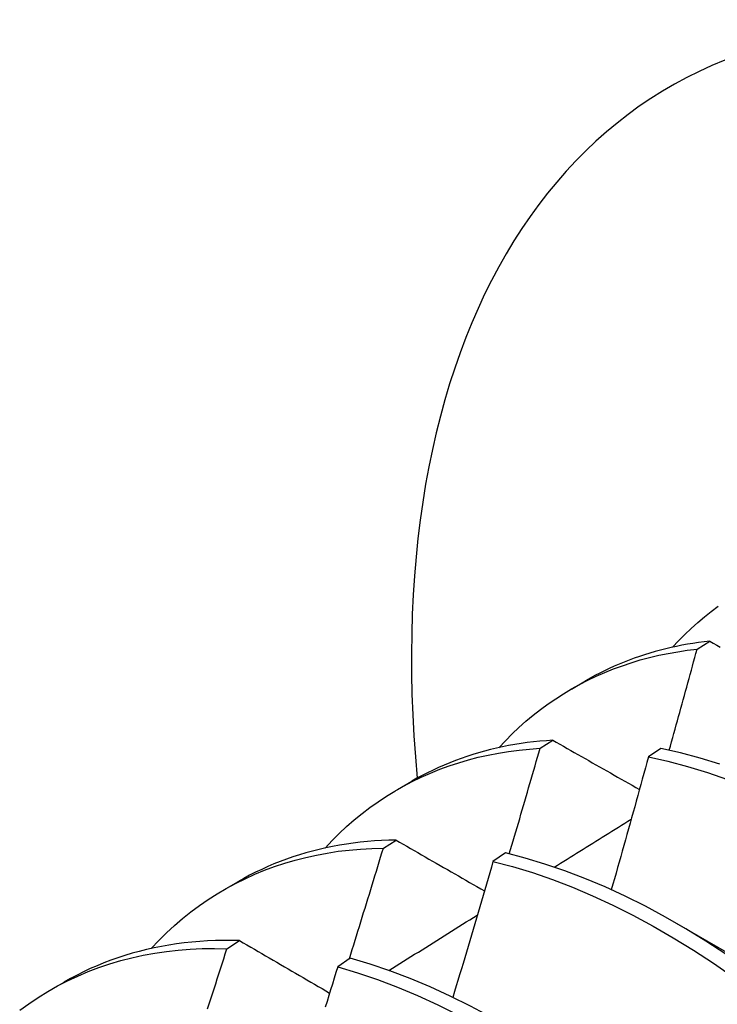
# Model space of a CAD drawing. Header units: inches. Extents: x 12 to 235, y 17 to 142.
# Tile 90 of 117: x 210.345 to 210.485, y 79.529 to 79.726. Entities that reach past the tile are written whole.
import ezdxf

# ---------------------------------------------------------------- set-up
doc = ezdxf.new("R2010")
doc.units = ezdxf.units.IN
doc.header["$MEASUREMENT"] = 0
doc.layers.add('Visible Edges(ANSI)', color=7, linetype='Continuous', lineweight=25)

msp = doc.modelspace()

# ---------------------------------------------------------------- linework, layer by layer
at = {"layer": 'Visible Edges(ANSI)'}
for p, q in [((210.48084, 79.59986), (210.48339, 79.60145)), ((210.45569, 79.59189), (210.4585, 79.59351)), ((210.44941, 79.58003), (210.45194, 79.58164)), ((210.47361, 79.57999), (210.47109, 79.5783)), ((210.42089, 79.5718), (210.4237, 79.57342)), ((210.41803, 79.56005), (210.42056, 79.56167)), ((210.44249, 79.55908), (210.43997, 79.55739)), ((210.38609, 79.55171), (210.3889, 79.55333)), ((210.47667, 79.54503), (210.49268, 79.53581)), ((210.3867, 79.53992), (210.38923, 79.54155)), ((210.41139, 79.53803), (210.40888, 79.53632)), ((210.35129, 79.53162), (210.3541, 79.53324))]:
    msp.add_line(p, q, dxfattribs=at)
at = {"layer": 'Visible Edges(ANSI)', "flags": 128}
for points in [[(210.47594, 79.60024), (210.47715, 79.60154), (210.4784, 79.60279), (210.47968, 79.604), (210.48098, 79.60517), (210.48231, 79.6063), (210.48367, 79.60739), (210.48506, 79.60844)], [(210.48339, 79.60145), (210.48226, 79.60132), (210.48114, 79.60118), (210.48002, 79.60101), (210.47892, 79.60083), (210.47782, 79.60063), (210.47673, 79.60041), (210.47564, 79.60018), (210.47457, 79.59992), (210.4735, 79.59965), (210.47244, 79.59937), (210.47139, 79.59906), (210.47034, 79.59874), (210.46931, 79.5984), (210.46828, 79.59804), (210.46726, 79.59766), (210.46625, 79.59727), (210.46525, 79.59686), (210.46426, 79.59643), (210.46327, 79.59599), (210.4623, 79.59553), (210.46134, 79.59505), (210.46038, 79.59456), (210.45943, 79.59404), (210.4585, 79.59351)], [(210.48339, 79.60145), (210.48409, 79.60106), (210.48479, 79.60067), (210.4855, 79.60027)], [(210.44114, 79.58015), (210.44245, 79.58154), (210.4438, 79.58289), (210.44517, 79.58418), (210.44658, 79.58543), (210.44803, 79.58663), (210.4495, 79.58779), (210.45101, 79.58889), (210.45255, 79.58994), (210.45411, 79.59095), (210.45571, 79.5919), (210.45733, 79.59281), (210.45899, 79.59366), (210.46067, 79.59446), (210.46238, 79.59521), (210.46412, 79.59591), (210.46588, 79.59656), (210.46767, 79.59716), (210.46948, 79.5977), (210.47132, 79.59819), (210.47318, 79.59863), (210.47506, 79.59902), (210.47697, 79.59935), (210.47889, 79.59963), (210.48084, 79.59986)], [(210.47527, 79.57964), (210.4755, 79.58048), (210.47574, 79.58132), (210.47597, 79.58217), (210.47621, 79.58301), (210.47645, 79.58385), (210.47668, 79.5847), (210.47691, 79.58554), (210.47715, 79.58638), (210.47738, 79.58722), (210.47761, 79.58807), (210.47785, 79.58891), (210.47808, 79.58975), (210.47831, 79.59059), (210.47854, 79.59144), (210.47878, 79.59228), (210.47901, 79.59312), (210.47924, 79.59396), (210.47947, 79.5948), (210.4797, 79.59565), (210.47993, 79.59649), (210.48016, 79.59733), (210.48039, 79.59817), (210.48061, 79.59902), (210.48084, 79.59986)], [(210.45194, 79.58164), (210.45066, 79.58155), (210.44938, 79.58144), (210.44811, 79.58131), (210.44685, 79.58116), (210.44559, 79.58098), (210.44435, 79.58078), (210.44311, 79.58056), (210.44189, 79.58031), (210.44067, 79.58005), (210.43947, 79.57976), (210.43827, 79.57945), (210.43708, 79.57912), (210.43591, 79.57876), (210.43474, 79.57838), (210.43359, 79.57799), (210.43244, 79.57757), (210.43131, 79.57712), (210.43019, 79.57666), (210.42908, 79.57617), (210.42798, 79.57567), (210.42689, 79.57514), (210.42582, 79.57459), (210.42475, 79.57402), (210.4237, 79.57342)], [(210.45194, 79.58164), (210.45266, 79.58123), (210.45338, 79.58082), (210.4541, 79.58042), (210.45482, 79.58001), (210.45554, 79.5796), (210.45625, 79.57919), (210.45698, 79.57878), (210.4577, 79.57837), (210.45842, 79.57796), (210.45914, 79.57755), (210.45986, 79.57714), (210.46059, 79.57673), (210.46131, 79.57632), (210.46203, 79.57591), (210.46276, 79.5755), (210.46348, 79.57509), (210.46421, 79.57468), (210.46494, 79.57427), (210.46566, 79.57386), (210.46639, 79.57345), (210.46712, 79.57304), (210.46785, 79.57263), (210.46858, 79.57221), (210.46931, 79.5718)], [(210.40634, 79.56006), (210.40775, 79.56155), (210.40919, 79.56298), (210.41067, 79.56436), (210.41219, 79.56569), (210.41375, 79.56696), (210.41534, 79.56817), (210.41697, 79.56933), (210.41863, 79.57043), (210.42033, 79.57147), (210.42206, 79.57246), (210.42382, 79.57339), (210.42562, 79.57426), (210.42745, 79.57507), (210.42931, 79.57582), (210.43119, 79.57651), (210.43311, 79.57714), (210.43506, 79.57772), (210.43703, 79.57823), (210.43903, 79.57868), (210.44106, 79.57907), (210.44311, 79.5794), (210.44519, 79.57967), (210.44728, 79.57988), (210.44941, 79.58003)], [(210.44325, 79.5589), (210.44351, 79.55978), (210.44377, 79.56066), (210.44403, 79.56154), (210.44429, 79.56242), (210.44455, 79.5633), (210.44481, 79.56418), (210.44507, 79.56506), (210.44533, 79.56594), (210.44558, 79.56682), (210.44584, 79.5677), (210.4461, 79.56858), (210.44636, 79.56947), (210.44661, 79.57035), (210.44687, 79.57123), (210.44712, 79.57211), (210.44738, 79.57299), (210.44763, 79.57387), (210.44789, 79.57475), (210.44814, 79.57563), (210.4484, 79.57651), (210.44865, 79.57739), (210.4489, 79.57827), (210.44915, 79.57915), (210.44941, 79.58003)], [(210.48543, 79.57687), (210.48146, 79.57808), (210.47752, 79.57912), (210.47361, 79.57999)], [(210.47109, 79.5783), (210.47079, 79.5772), (210.47049, 79.57609), (210.47018, 79.57498), (210.46988, 79.57387), (210.46957, 79.57277), (210.46927, 79.57166), (210.46896, 79.57055), (210.46865, 79.56944), (210.46835, 79.56833), (210.46804, 79.56723), (210.46773, 79.56612), (210.46742, 79.56501), (210.46711, 79.5639), (210.4668, 79.5628), (210.46649, 79.56169), (210.46618, 79.56058), (210.46587, 79.55947), (210.46555, 79.55836), (210.46524, 79.55726), (210.46493, 79.55615), (210.46461, 79.55504), (210.4643, 79.55393), (210.46398, 79.55282), (210.46367, 79.55171)], [(210.47109, 79.5783), (210.475, 79.57742), (210.47895, 79.57637), (210.48292, 79.57515), (210.48691, 79.57376)], [(210.45223, 79.55624), (210.45287, 79.55664), (210.45351, 79.55704), (210.45416, 79.55744), (210.4548, 79.55784), (210.45544, 79.55824), (210.45608, 79.55864), (210.45673, 79.55904), (210.45737, 79.55944), (210.45801, 79.55984), (210.45865, 79.56024), (210.45929, 79.56063), (210.45994, 79.56103), (210.46058, 79.56143), (210.46122, 79.56183), (210.46186, 79.56223), (210.46251, 79.56263), (210.46315, 79.56303), (210.46379, 79.56343), (210.46443, 79.56383), (210.46508, 79.56422), (210.46572, 79.56462), (210.46636, 79.56502), (210.467, 79.56542), (210.46765, 79.56582)], [(210.42056, 79.56167), (210.41911, 79.56164), (210.41767, 79.56158), (210.41624, 79.56149), (210.41482, 79.56137), (210.41341, 79.56123), (210.41201, 79.56106), (210.41062, 79.56086), (210.40924, 79.56063), (210.40787, 79.56038), (210.40652, 79.5601), (210.40517, 79.55979), (210.40384, 79.55946), (210.40252, 79.55909), (210.40122, 79.5587), (210.39992, 79.55829), (210.39864, 79.55784), (210.39738, 79.55737), (210.39612, 79.55688), (210.39488, 79.55635), (210.39366, 79.5558), (210.39245, 79.55522), (210.39125, 79.55462), (210.39007, 79.55399), (210.3889, 79.55333)], [(210.42056, 79.56167), (210.42129, 79.56125), (210.42202, 79.56083), (210.42275, 79.56041), (210.42348, 79.55999), (210.42422, 79.55956), (210.42495, 79.55914), (210.42569, 79.55872), (210.42642, 79.5583), (210.42716, 79.55787), (210.42789, 79.55745), (210.42863, 79.55703), (210.42937, 79.5566), (210.4301, 79.55618), (210.43084, 79.55575), (210.43158, 79.55533), (210.43232, 79.55491), (210.43306, 79.55448), (210.4338, 79.55405), (210.43454, 79.55363), (210.43529, 79.5532), (210.43603, 79.55278), (210.43677, 79.55235), (210.43752, 79.55193), (210.43826, 79.5515)], [(210.37154, 79.53997), (210.37304, 79.54155), (210.37459, 79.54308), (210.37617, 79.54454), (210.3778, 79.54594), (210.37947, 79.54727), (210.38119, 79.54855), (210.38294, 79.54975), (210.38473, 79.5509), (210.38656, 79.55198), (210.38843, 79.55299), (210.39033, 79.55393), (210.39227, 79.55481), (210.39425, 79.55563), (210.39626, 79.55637), (210.3983, 79.55705), (210.40038, 79.55766), (210.40248, 79.5582), (210.40462, 79.55867), (210.40679, 79.55907), (210.40898, 79.55941), (210.4112, 79.55967), (210.41345, 79.55987), (210.41573, 79.56), (210.41803, 79.56005)], [(210.41122, 79.53791), (210.41151, 79.53883), (210.41179, 79.53976), (210.41208, 79.54068), (210.41237, 79.5416), (210.41266, 79.54252), (210.41294, 79.54344), (210.41323, 79.54437), (210.41351, 79.54529), (210.4138, 79.54621), (210.41408, 79.54714), (210.41437, 79.54806), (210.41465, 79.54898), (210.41494, 79.5499), (210.41522, 79.55083), (210.4155, 79.55175), (210.41578, 79.55267), (210.41607, 79.55359), (210.41635, 79.55452), (210.41663, 79.55544), (210.41691, 79.55636), (210.41719, 79.55729), (210.41747, 79.55821), (210.41775, 79.55913), (210.41803, 79.56005)], [(210.48662, 79.53883), (210.48261, 79.54145), (210.47858, 79.54392), (210.47454, 79.54624), (210.4705, 79.54841), (210.46646, 79.55042), (210.46242, 79.55227), (210.4584, 79.55396), (210.45438, 79.55549), (210.45039, 79.55686), (210.44643, 79.55805), (210.44249, 79.55908)], [(210.43997, 79.55739), (210.43965, 79.55626), (210.43932, 79.55512), (210.43899, 79.55399), (210.43866, 79.55286), (210.43833, 79.55172), (210.438, 79.55059), (210.43766, 79.54946), (210.43733, 79.54832), (210.437, 79.54719), (210.43667, 79.54606), (210.43633, 79.54492), (210.436, 79.54379), (210.43566, 79.54266), (210.43533, 79.54152), (210.43499, 79.54039), (210.43465, 79.53926), (210.43432, 79.53812), (210.43398, 79.53699), (210.43364, 79.53586), (210.4333, 79.53472), (210.43296, 79.53359), (210.43262, 79.53246), (210.43228, 79.53133), (210.43194, 79.53019)], [(210.43997, 79.55739), (210.44391, 79.55635), (210.44788, 79.55514), (210.45188, 79.55376), (210.45589, 79.55222), (210.45992, 79.55051), (210.46395, 79.54865), (210.46799, 79.54662), (210.47203, 79.54444), (210.47607, 79.54211), (210.4801, 79.53963), (210.48411, 79.537), (210.48811, 79.53423)], [(210.41913, 79.53556), (210.41986, 79.53602), (210.4206, 79.53648), (210.42134, 79.53695), (210.42208, 79.53741), (210.42282, 79.53787), (210.42355, 79.53833), (210.42429, 79.5388), (210.42503, 79.53926), (210.42577, 79.53972), (210.42651, 79.54018), (210.42724, 79.54065), (210.42798, 79.54111), (210.42872, 79.54157), (210.42946, 79.54203), (210.4302, 79.54249), (210.43094, 79.54296), (210.43167, 79.54342), (210.43241, 79.54388), (210.43315, 79.54434), (210.43389, 79.5448), (210.43463, 79.54527), (210.43537, 79.54573), (210.4361, 79.54619), (210.43684, 79.54665)], [(210.38923, 79.54155), (210.38761, 79.54159), (210.386, 79.54159), (210.38441, 79.54155), (210.38283, 79.54149), (210.38126, 79.54139), (210.3797, 79.54125), (210.37815, 79.54109), (210.37662, 79.54089), (210.3751, 79.54065), (210.37359, 79.54039), (210.3721, 79.54009), (210.37062, 79.53976), (210.36915, 79.53939), (210.36771, 79.539), (210.36627, 79.53857), (210.36485, 79.5381), (210.36345, 79.53761), (210.36206, 79.53708), (210.3607, 79.53652), (210.35934, 79.53593), (210.35801, 79.5353), (210.35669, 79.53465), (210.35539, 79.53396), (210.3541, 79.53324)], [(210.38923, 79.54155), (210.38997, 79.54112), (210.39071, 79.54068), (210.39146, 79.54025), (210.39221, 79.53981), (210.39295, 79.53938), (210.3937, 79.53894), (210.39445, 79.53851), (210.39519, 79.53807), (210.39594, 79.53763), (210.39669, 79.5372), (210.39744, 79.53676), (210.3982, 79.53632), (210.39895, 79.53588), (210.3997, 79.53545), (210.40045, 79.53501), (210.40121, 79.53457), (210.40196, 79.53413), (210.40272, 79.53369), (210.40347, 79.53325), (210.40423, 79.53281), (210.40499, 79.53237), (210.40575, 79.53193), (210.4065, 79.53149), (210.40726, 79.53105)], [(210.3452, 79.52759), (210.34703, 79.52891), (210.34891, 79.53017), (210.35083, 79.53135), (210.3528, 79.53246), (210.35481, 79.53349), (210.35685, 79.53445), (210.35894, 79.53533), (210.36107, 79.53614), (210.36323, 79.53687), (210.36543, 79.53753), (210.36767, 79.5381), (210.36994, 79.5386), (210.37225, 79.53903), (210.37458, 79.53937), (210.37695, 79.53964), (210.37934, 79.53982), (210.38177, 79.53993), (210.38422, 79.53997), (210.3867, 79.53992)], [(210.38283, 79.52788), (210.38315, 79.52888), (210.38348, 79.52988), (210.3838, 79.53089), (210.38413, 79.53189), (210.38445, 79.53289), (210.38477, 79.5339), (210.38509, 79.5349), (210.38542, 79.53591), (210.38574, 79.53691), (210.38606, 79.53791), (210.38638, 79.53892), (210.3867, 79.53992)], [(210.48637, 79.4894), (210.48268, 79.49316), (210.47894, 79.49682), (210.47514, 79.50035), (210.4713, 79.50377), (210.46742, 79.50706), (210.46351, 79.51022), (210.45956, 79.51325), (210.45558, 79.51614), (210.45158, 79.5189), (210.44757, 79.52151), (210.44354, 79.52397), (210.4395, 79.52628), (210.43546, 79.52844), (210.43142, 79.53044), (210.42738, 79.53228), (210.42336, 79.53397), (210.41935, 79.53549), (210.41536, 79.53684), (210.41139, 79.53803)], [(210.40888, 79.53632), (210.40853, 79.53517), (210.40817, 79.53401), (210.40782, 79.53285), (210.40746, 79.5317), (210.40711, 79.53054), (210.40675, 79.52938), (210.40639, 79.52823)], [(210.40888, 79.53632), (210.41285, 79.53512), (210.41684, 79.53375), (210.42085, 79.53222), (210.42488, 79.53053), (210.42891, 79.52867), (210.43295, 79.52666), (210.437, 79.52449), (210.44103, 79.52216), (210.44506, 79.51969), (210.44908, 79.51707), (210.45307, 79.51431), (210.45705, 79.5114), (210.46099, 79.50836), (210.46491, 79.50519), (210.46878, 79.50189), (210.47262, 79.49846), (210.47641, 79.49492), (210.48015, 79.49126), (210.48384, 79.48749), (210.48746, 79.48361)]]:
    msp.add_lwpolyline(points, dxfattribs=at)
at = {"layer": 'Visible Edges(ANSI)'}
msp.add_ellipse((210.60043, 79.49589), major_axis=(-0.125, 0.21651), ratio=0.57735, start_param=2.225447, end_param=7.182696, dxfattribs=at)

doc.saveas('drawing.dxf')
